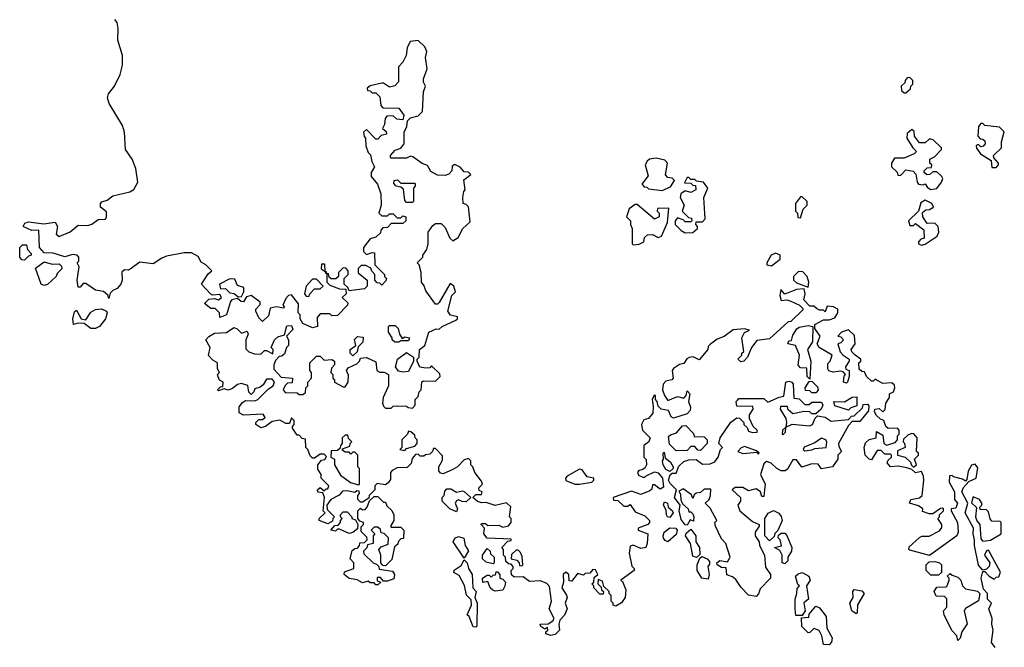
# Model space of a CAD drawing. Extents: x 2551545 to 2886624, y 315747 to 489036.
# Tile 82 of 119: x 2675510 to 2680637, y 392025 to 395291. Entities that reach past the tile are written whole.
import ezdxf

# ---------------------------------------------------------------- set-up
doc = ezdxf.new("R2010")
doc.units = 0

msp = doc.modelspace()

# ---------------------------------------------------------------- linework, layer by layer
at = {"layer": '0CON10XD'}
for points in [[(2676733, 393553), (2676765, 393550), (2676785, 393570), (2676795, 393570), (2676828.3, 393551.7), (2676830, 393575), (2676820, 393585), (2676837.5, 393625), (2676855, 393640), (2676888.3, 393651.7), (2676901.7, 393698.3), (2676925, 393700), (2676931.7, 393678.3), (2676900, 393645), (2676910, 393625), (2676910, 393595), (2676900, 393585), (2676888.3, 393551.7), (2676875, 393540), (2676861.7, 393538.3), (2676841.7, 393518.3), (2676832.5, 393495), (2676833, 393473), (2676871.7, 393431.7), (2676930, 393425), (2676928.3, 393401.7), (2676905, 393400), (2676893, 393387), (2676882.5, 393365), (2676891.7, 393351.7), (2676955, 393350), (2676965, 393340), (2676985, 393340), (2676998.3, 393351.7), (2677000, 393375), (2677010, 393385), (2677010, 393405), (2677030, 393425), (2677030, 393455), (2677020, 393465), (2677020, 393505), (2677055, 393540), (2677075, 393540), (2677095, 393520), (2677135, 393522.5), (2677150, 393515), (2677150, 393495), (2677133, 393477), (2677130, 393455), (2677140, 393445), (2677140, 393425), (2677150, 393415), (2677150, 393405), (2677195, 393380), (2677205, 393380), (2677220, 393405), (2677221.7, 393441.7), (2677212.5, 393465), (2677220.7, 393479.3), (2677265, 393500), (2677280, 393515), (2677285, 393530), (2677315, 393532.5), (2677365, 393510), (2677370, 393465), (2677385, 393457.5), (2677407, 393457), (2677430, 393445), (2677430, 393385), (2677402.5, 393325), (2677400, 393295), (2677405, 393280), (2677415, 393270), (2677445, 393270), (2677455, 393280), (2677475, 393282.5), (2677525, 393280), (2677533, 393273), (2677555, 393270), (2677570, 393285), (2677570, 393315), (2677585, 393330), (2677590, 393355), (2677600, 393365), (2677603.6, 393406.4), (2677615, 393412.5), (2677675, 393410), (2677700, 393435), (2677698.3, 393448.3), (2677655, 393490), (2677645, 393480), (2677625, 393477.5), (2677593.6, 393483.6), (2677580, 393515), (2677580, 393525), (2677590, 393535), (2677592.5, 393575), (2677620, 393595), (2677640, 393665), (2677678.3, 393681.7), (2677695, 393680), (2677710, 393695), (2677781.7, 393728.3), (2677790, 393735), (2677790, 393745), (2677753, 393753), (2677740, 393775), (2677760, 393855), (2677780, 393875), (2677770, 393905), (2677751.7, 393918.3), (2677695, 393820), (2677685, 393810), (2677675, 393810), (2677625, 393880), (2677616.7, 393906.7), (2677602.5, 393925), (2677600, 393975), (2677590, 394015), (2677580, 394025), (2677610, 394055), (2677610, 394065), (2677630, 394095), (2677637.5, 394125), (2677637.5, 394185), (2677660.7, 394219.3), (2677675, 394230), (2677705, 394230), (2677725, 394210), (2677750, 394155), (2677765, 394140), (2677793, 394157), (2677817.5, 394205), (2677855, 394240), (2677847, 394317), (2677835, 394330), (2677820, 394335), (2677817.5, 394365), (2677823, 394397), (2677830, 394405), (2677823, 394457), (2677860, 394485), (2677847, 394497), (2677825, 394500), (2677803, 394523), (2677775, 394537.5), (2677761.7, 394528.3), (2677760, 394505), (2677745, 394487.5), (2677725, 394480), (2677685, 394482.5), (2677650.7, 394500.7), (2677633, 394533), (2677605, 394542.5), (2677557, 394577), (2677545, 394580), (2677525, 394570), (2677445, 394570), (2677440, 394575), (2677440, 394585), (2677465, 394612.5), (2677495, 394622.5), (2677512.5, 394645), (2677512.5, 394705), (2677526.7, 394735), (2677530, 394765), (2677545, 394780), (2677585, 394790), (2677607, 394813), (2677612.5, 394915), (2677622.5, 394945), (2677612.5, 394965), (2677613, 394983), (2677632.5, 395035), (2677623.3, 395095), (2677630, 395125), (2677619.3, 395149.3), (2677585, 395182.5), (2677543.3, 395176.7), (2677527.5, 395145), (2677522.5, 395105), (2677505, 395070), (2677482.5, 395045), (2677481.7, 394968.3), (2677463, 394947), (2677435, 394940), (2677405, 394960), (2677395, 394960), (2677335, 394947.5), (2677320, 394935), (2677321.7, 394921.7), (2677335, 394920), (2677345, 394910), (2677365, 394910), (2677385, 394890), (2677390, 394845), (2677401.7, 394831.7), (2677485, 394830), (2677510, 394795), (2677505, 394770), (2677473, 394773), (2677455, 394790), (2677421.7, 394788.3), (2677412.5, 394777.5), (2677410, 394745), (2677400, 394725), (2677418.3, 394708.3), (2677420, 394695), (2677391.7, 394688.3), (2677375, 394670), (2677365, 394670), (2677315, 394720), (2677300, 394705), (2677303, 394683), (2677310, 394675), (2677312.5, 394635), (2677325, 394600), (2677337, 394587), (2677343, 394553), (2677357.5, 394525), (2677340, 394495), (2677340, 394475), (2677372.5, 394435), (2677390, 394385), (2677392.5, 394325), (2677380, 394285), (2677395, 394270), (2677425, 394270), (2677435, 394280), (2677455, 394280), (2677475, 394260), (2677495, 394260), (2677505, 394270), (2677520, 394265), (2677520, 394245), (2677505, 394230), (2677445, 394230), (2677425, 394210), (2677401.7, 394208.3), (2677390, 394195), (2677388.3, 394181.7), (2677365, 394160), (2677335, 394150), (2677300, 394105), (2677300, 394085), (2677315, 394070), (2677345, 394080), (2677358.3, 394078.3), (2677360, 394015), (2677410, 393965), (2677410, 393955), (2677420, 393945), (2677417, 393933), (2677395, 393910), (2677385, 393920), (2677371.7, 393921.7), (2677360, 393935), (2677360, 393965), (2677343, 393983), (2677338.3, 393998.3), (2677311.7, 394011.7), (2677288.3, 394011.7), (2677273, 393997), (2677273, 393973), (2677320, 393935), (2677320, 393905), (2677305, 393890), (2677225, 393880), (2677218.3, 393898.3), (2677200, 393915), (2677200, 393945), (2677220, 393965), (2677220, 393985), (2677208.3, 393998.3), (2677195, 394000), (2677181.7, 393988.3), (2677170, 393975), (2677170, 393955), (2677157, 393943), (2677132.5, 393942.5), (2677121.7, 393951.7), (2677118.3, 393968.3), (2677110, 393970), (2677108.3, 393978.3), (2677100, 393980), (2677098.3, 394018.3), (2677081.7, 394018.3), (2677080, 393995), (2677100, 393980), (2677101.7, 393971.7), (2677110, 393970), (2677110, 393925), (2677125, 393910), (2677175, 393890), (2677208.3, 393888.3), (2677210, 393865), (2677190, 393845), (2677218.3, 393818.3), (2677217.5, 393805), (2677165, 393752.5), (2677135, 393750), (2677125, 393760), (2677075, 393760), (2677058.3, 393741.7), (2677060, 393695), (2677035, 393687.5), (2676985, 393710), (2676970, 393735), (2676970, 393755), (2676960, 393765), (2676961.7, 393811.7), (2676925, 393860), (2676910, 393855), (2676895, 393840), (2676880, 393805), (2676887, 393797), (2676885, 393790), (2676845, 393797.5), (2676815, 393790), (2676805, 393750), (2676775, 393720), (2676755, 393740), (2676740, 393775), (2676740, 393785), (2676761.7, 393808.3), (2676761.7, 393821.7), (2676715, 393856.7), (2676690.7, 393849.3), (2676675, 393823.3), (2676663.9, 393823.9), (2676645, 393840), (2676615, 393832.5), (2676607.5, 393825), (2676587.5, 393755), (2676551.7, 393741.7), (2676550, 393765), (2676528.3, 393788.3), (2676505, 393787.5), (2676472.5, 393815), (2676495, 393837.5), (2676525, 393840), (2676545, 393832.5), (2676560, 393845), (2676551.7, 393861.7), (2676515, 393857.5), (2676505, 393862.5), (2676457.5, 393915), (2676490.7, 393969.3), (2676510, 393985), (2676480, 394015), (2676455, 394030), (2676439.3, 394059.3), (2676405, 394077.5), (2676367, 394077), (2676275, 394060), (2676249.3, 394050.7), (2676205, 394021.2), (2676135, 394028.8), (2676085, 393992.5), (2676075, 393987.5), (2676055, 393990), (2676042.5, 393977.5), (2676043.3, 393935), (2676036.7, 393915), (2676017.3, 393892.7), (2675995, 393882.5), (2675981.7, 393868.3), (2675975, 393840), (2675968.3, 393858.3), (2675947, 393877), (2675905, 393883.3), (2675855, 393917.5), (2675841.2, 393918.8), (2675825, 393900), (2675815, 393900), (2675810, 393935), (2675820, 394005), (2675810, 394025), (2675817.5, 394035), (2675817.5, 394055), (2675810, 394065), (2675785, 394070), (2675745, 394056.7), (2675685, 394076.2), (2675637.5, 394077.5), (2675613.3, 394105), (2675610, 394195), (2675573.6, 394193.6), (2675527.5, 394215), (2675537, 394233), (2675555, 394240), (2675635, 394228.8), (2675695, 394236.7), (2675706.2, 394215), (2675700, 394175), (2675715, 394162.5), (2675773.6, 394186.4), (2675815, 394221.2), (2675865, 394220), (2675885, 394226.7), (2675918.3, 394251.7), (2675956.4, 394253.6), (2675962.5, 394265), (2675961.7, 394291.7), (2675930, 394315), (2675930, 394335), (2675937, 394343), (2675965, 394352.5), (2675995, 394373.8), (2676083.9, 394396.1), (2676105, 394406.7), (2676126, 394445), (2676115, 394517.5), (2676096, 394565), (2676061.4, 394615), (2676055.8, 394705), (2676045, 394741.2), (2675975.5, 394855.5), (2675967.1, 394885), (2675972.5, 394905), (2676004.3, 394945), (2676032.9, 395005), (2676045.7, 395054.3), (2676045.8, 395105), (2676021.4, 395185), (2676022.9, 395245), (2676016.8, 395276.8), (2676005, 395292)], [(2680125, 394910), (2680148.3, 394931.7), (2680150, 394945), (2680160, 394955), (2680160, 394975), (2680145, 394990), (2680131.7, 394988.3), (2680120, 394975), (2680118.3, 394961.7), (2680100, 394945), (2680101.7, 394921.7), (2680115, 394910), (2680125, 394910)], [(2680571.7, 394521.7), (2680595, 394522.5), (2680607.5, 394535), (2680607.5, 394545), (2680581.7, 394571.7), (2680580, 394585), (2680622.5, 394625), (2680622.5, 394655), (2680637, 394707), (2680611.7, 394731.7), (2680535, 394740), (2680525, 394750), (2680515, 394750), (2680502.5, 394735), (2680500, 394685), (2680511.7, 394671.7), (2680525, 394670), (2680535, 394660), (2680537.5, 394645), (2680527, 394633), (2680515, 394630), (2680505, 394640), (2680495, 394640), (2680490, 394635), (2680493, 394623), (2680513.6, 394593.6), (2680568.3, 394558.3), (2680571.7, 394521.7)], [(2680255, 394406.7), (2680285, 394412.5), (2680310, 394445), (2680317.5, 394465), (2680312.5, 394475), (2680285, 394500), (2680265, 394500), (2680250, 394485), (2680233, 394483), (2680220, 394495), (2680220, 394505), (2680235, 394520), (2680258.3, 394521.7), (2680260, 394535), (2680250, 394545), (2680250, 394565), (2680273, 394577), (2680310, 394615), (2680310, 394625), (2680266.4, 394666.4), (2680255, 394670), (2680245, 394670), (2680225, 394650), (2680195, 394650), (2680170, 394685), (2680168.3, 394708.3), (2680155, 394720), (2680131.7, 394698.3), (2680130, 394675), (2680160, 394625), (2680180, 394605), (2680167, 394593), (2680115, 394570), (2680065, 394570), (2680050, 394545), (2680050, 394525), (2680078.3, 394498.3), (2680085, 394480), (2680098.3, 394481.7), (2680125, 394510), (2680162.5, 394502.5), (2680177, 394487), (2680182.5, 394445), (2680190, 394435), (2680215, 394432.5), (2680225, 394437.5), (2680237.5, 394417.5), (2680255, 394406.7)], [(2678855, 394402.5), (2678898.3, 394421.7), (2678920, 394455), (2678907, 394467), (2678885, 394470), (2678873, 394483), (2678882.5, 394545), (2678869.3, 394559.3), (2678825, 394570), (2678790, 394565), (2678777.5, 394555), (2678767.5, 394535), (2678781.7, 394478.3), (2678750, 394435), (2678761.7, 394421.7), (2678775, 394420), (2678785, 394410), (2678855, 394402.5)], [(2677555, 394340), (2677525, 394340), (2677515, 394350), (2677508.3, 394408.3), (2677495, 394420), (2677470, 394425), (2677458.3, 394438.3), (2677460, 394455), (2677477, 394457), (2677495, 394440), (2677565, 394440), (2677570, 394435), (2677570, 394425), (2677560, 394415), (2677560, 394345), (2677555, 394340)], [(2678975, 394182.5), (2679015, 394183.3), (2679040, 394205), (2679040, 394215), (2679030, 394225), (2679031.7, 394238.3), (2679065, 394240), (2679080, 394255), (2679072.5, 394365), (2679092.5, 394415), (2679070, 394445), (2679035, 394450), (2679025, 394460), (2679005, 394460), (2678995, 394470), (2678985, 394470), (2678971.7, 394441.7), (2679005, 394440), (2679015, 394430), (2679028.3, 394428.3), (2679030, 394405), (2679005, 394392.5), (2678975, 394400), (2678952.5, 394385), (2678950, 394365), (2678970, 394325), (2678960, 394295), (2678991.7, 394261.7), (2679008.3, 394258.3), (2679010, 394245), (2679005, 394240), (2678975, 394240), (2678965, 394250), (2678935, 394260), (2678922.5, 394245), (2678922.5, 394225), (2678953.6, 394193.6), (2678975, 394182.5)], [(2679575, 394260), (2679590, 394305), (2679610, 394325), (2679610, 394345), (2679585, 394370), (2679575, 394370), (2679550, 394335), (2679550, 394295), (2679560, 394285), (2679561.7, 394261.7), (2679575, 394260)], [(2678705, 394120), (2678735, 394122.5), (2678760, 394135), (2678763, 394157), (2678778.3, 394171.7), (2678805, 394172.5), (2678835, 394157.5), (2678852.5, 394165), (2678882.5, 394235), (2678890, 394310), (2678831.7, 394308.3), (2678830, 394295), (2678840, 394285), (2678840, 394265), (2678815, 394252.5), (2678725, 394330), (2678715, 394330), (2678683.6, 394306.4), (2678670, 394265), (2678690, 394245), (2678690, 394225), (2678700, 394205), (2678700, 394125), (2678705, 394120)], [(2680205, 394117.5), (2680225, 394123.3), (2680287.5, 394165), (2680296.7, 394185), (2680292.5, 394215), (2680275, 394232.5), (2680235, 394230), (2680212.5, 394265), (2680211.7, 394288.3), (2680228.3, 394301.7), (2680247, 394303), (2680267.5, 394315), (2680260, 394335), (2680225, 394352.5), (2680201.7, 394338.3), (2680190, 394295), (2680137.5, 394245), (2680145, 394220), (2680165, 394220), (2680175, 394230), (2680218.3, 394198.3), (2680220, 394155), (2680201.7, 394148.3), (2680190, 394135), (2680190, 394125), (2680205, 394117.5)], [(2675535, 394040), (2675521.7, 394041.7), (2675510, 394055), (2675510, 394105), (2675525, 394120), (2675545, 394120), (2675550, 394095), (2675570, 394075), (2675570, 394065), (2675555, 394060), (2675535, 394040)], [(2679425, 394010), (2679470, 394045), (2679470, 394065), (2679445, 394076.7), (2679422.5, 394065), (2679400, 394025), (2679400, 394015), (2679425, 394010)], [(2675635, 393907.5), (2675622.5, 393915), (2675591.7, 393998.3), (2675638.3, 394031.7), (2675678.3, 394018.3), (2675715, 394020), (2675728.3, 394008.3), (2675730, 393995), (2675705, 393970), (2675700, 393955), (2675655, 393912.5), (2675635, 393907.5)], [(2679615, 393900), (2679620, 393925), (2679610, 393955), (2679588.3, 393978.3), (2679565, 393980), (2679540, 393955), (2679540, 393935), (2679555, 393922.5), (2679615, 393900)], [(2676648.3, 393848.3), (2676665, 393850), (2676677.5, 393875), (2676677, 393897), (2676645, 393907.5), (2676630, 393940), (2676605, 393942.5), (2676550, 393915), (2676555, 393890), (2676581.7, 393891.7), (2676605, 393870), (2676627, 393867), (2676648.3, 393848.3)], [(2677015, 393850), (2677020, 393865), (2677045, 393890), (2677075, 393890), (2677090, 393905), (2677055, 393940), (2677035, 393940), (2677002.5, 393905), (2676992.5, 393865), (2677001.7, 393851.7), (2677015, 393850)], [(2679985, 393267.5), (2680005, 393250), (2680017, 393263), (2680020, 393295), (2680040, 393325), (2680040, 393345), (2680060, 393355), (2680067.5, 393375), (2680065, 393390), (2680051.7, 393401.7), (2680005, 393397.5), (2679965, 393420), (2679955, 393410), (2679945, 393410), (2679920, 393435), (2679908.3, 393458.3), (2679895, 393460), (2679881.7, 393471.7), (2679880, 393505), (2679890, 393515), (2679890, 393525), (2679860, 393545), (2679843, 393563), (2679840, 393575), (2679860, 393605), (2679857, 393647), (2679825, 393677.5), (2679790, 393665), (2679770, 393645), (2679785, 393640), (2679800, 393625), (2679785, 393610), (2679770, 393605), (2679783, 393563), (2679797.5, 393545), (2679830, 393525), (2679830, 393515), (2679810, 393485), (2679811.7, 393471.7), (2679830, 393465), (2679830, 393435), (2679820, 393405), (2679815, 393400), (2679800, 393405), (2679803, 393437), (2679810, 393445), (2679798.3, 393458.3), (2679785, 393462.5), (2679745, 393456.7), (2679723.6, 393463.6), (2679717.5, 393475), (2679718.3, 393501.7), (2679730, 393515), (2679740, 393545), (2679672.5, 393585), (2679662.5, 393605), (2679677.5, 393645), (2679650, 393685), (2679650, 393705), (2679695, 393730), (2679725, 393730), (2679755, 393740), (2679770, 393765), (2679770, 393785), (2679747, 393797), (2679715, 393800), (2679705, 393770), (2679695, 393780), (2679675, 393780), (2679658.3, 393788.3), (2679645, 393800), (2679625, 393800), (2679593, 393833), (2679600, 393865), (2679595, 393890), (2679555, 393887.5), (2679495, 393862.5), (2679473.6, 393886.4), (2679467.5, 393855), (2679475, 393830), (2679505, 393832.5), (2679525, 393826.7), (2679570, 393805), (2679588.3, 393788.3), (2679588.3, 393781.7), (2679525, 393720), (2679511.7, 393718.3), (2679415, 393630), (2679348.3, 393621.7), (2679320, 393585), (2679300, 393535), (2679280, 393515), (2679265, 393510), (2679250, 393525), (2679270, 393545), (2679270, 393555), (2679280, 393565), (2679270, 393635), (2679285, 393662.5), (2679310, 393675), (2679285, 393682.5), (2679225, 393676.7), (2679178.3, 393641.7), (2679141.7, 393628.3), (2679107, 393603), (2679095, 393590), (2679092.5, 393575), (2679048.3, 393521.7), (2679016.1, 393536.1), (2678996.2, 393533.8), (2678984.1, 393525.9), (2678968.3, 393501.7), (2678945, 393497.5), (2678913.6, 393476.4), (2678907.5, 393465), (2678912.5, 393425), (2678905, 393417.5), (2678875, 393410), (2678860, 393395), (2678857.5, 393365), (2678867.5, 393335), (2678885, 393310), (2678935, 393330), (2678967.5, 393322.5), (2678980, 393335), (2678985, 393360), (2679000, 393345), (2678992.5, 393305), (2679002.5, 393275), (2679001.7, 393258.3), (2678985, 393240), (2678915, 393217.5), (2678902.5, 393225), (2678888.3, 393258.3), (2678850, 393265), (2678835, 393280), (2678830, 393305), (2678820, 393315), (2678820, 393335), (2678813, 393337), (2678803.3, 393315), (2678808.8, 393278.8), (2678806, 393244), (2678785, 393216.7), (2678760.7, 393209.3), (2678747.5, 393185), (2678752.5, 393155), (2678792.5, 393115), (2678786.4, 393093.6), (2678760, 393075), (2678760, 393015), (2678771.7, 393001.7), (2678773.3, 392975), (2678765, 392957.5), (2678751.7, 392948.3), (2678733.9, 392946.1), (2678727.5, 392935), (2678731.7, 392921.7), (2678755, 392910), (2678765, 392910), (2678771.7, 392918.3), (2678815, 392937.5), (2678835, 392933.3), (2678857.5, 392905), (2678861.7, 392858.3), (2678845, 392847.5), (2678815, 392870), (2678805, 392870), (2678801.7, 392848.3), (2678790.7, 392839.3), (2678745, 392820), (2678725, 392827.5), (2678695, 392837.5), (2678600, 392805), (2678601.7, 392791.7), (2678625, 392790), (2678655, 392760), (2678675, 392760), (2678688.3, 392768.3), (2678715, 392730), (2678765, 392710), (2678790, 392685), (2678790, 392675), (2678780, 392665), (2678730, 392645), (2678730, 392635), (2678780, 392615), (2678777.5, 392565), (2678770, 392545), (2678745, 392540), (2678705, 392557.5), (2678688.3, 392551.7), (2678683.3, 392515), (2678698.3, 392448.3), (2678710, 392435), (2678710, 392425), (2678640, 392375), (2678648.3, 392368.3), (2678666.7, 392325), (2678663.3, 392285), (2678643, 392257), (2678615, 392240), (2678600, 392245), (2678600, 392255), (2678590, 392265), (2678590, 392295), (2678580, 392305), (2678580, 392315), (2678551.7, 392341.7), (2678545, 392370), (2678521.7, 392378.3), (2678520, 392355), (2678538.3, 392338.3), (2678540, 392325), (2678550, 392315), (2678548.3, 392301.7), (2678531.7, 392301.7), (2678500, 392335), (2678500, 392345), (2678490, 392355), (2678500, 392365), (2678501.7, 392388.3), (2678520, 392405), (2678508.3, 392428.3), (2678495, 392430), (2678478.3, 392411.7), (2678455, 392410), (2678445, 392400), (2678415, 392410), (2678385, 392370), (2678371.7, 392371.7), (2678370, 392405), (2678353, 392417), (2678340, 392405), (2678342.5, 392365), (2678332.5, 392335), (2678357, 392297), (2678360, 392285), (2678350, 392255), (2678360, 392225), (2678347, 392193), (2678323, 392167), (2678317.5, 392145), (2678320, 392115), (2678298.3, 392091.7), (2678275, 392087.5), (2678250, 392095), (2678250, 392105), (2678260, 392115), (2678258.3, 392128.3), (2678245, 392120), (2678223.6, 392133.6), (2678220, 392145), (2678261.7, 392148.3), (2678286.4, 392163.6), (2678292.5, 392175), (2678267.5, 392225), (2678280, 392265), (2678268.3, 392341.7), (2678255, 392357.5), (2678221.7, 392371.7), (2678165, 392367.5), (2678131.7, 392391.7), (2678085, 392390), (2678071.7, 392401.7), (2678070, 392425), (2678080, 392435), (2678080, 392445), (2678068.3, 392458.3), (2678055, 392460), (2678041.7, 392471.7), (2678040, 392495), (2678030, 392505), (2678030, 392535), (2678020, 392545), (2678051.7, 392578.3), (2678068.3, 392581.7), (2678068.3, 392588.3), (2677945, 392592.5), (2677927.5, 392615), (2677930, 392645), (2677912.5, 392665), (2677915, 392670), (2677935, 392670), (2677948.3, 392658.3), (2678005, 392660), (2678025, 392650), (2678055, 392657.5), (2678070, 392675), (2678070, 392695), (2678060, 392705), (2678067, 392757), (2678045, 392776.7), (2677985, 392762.5), (2677939.3, 392779.3), (2677915, 392777.5), (2677893.9, 392783.9), (2677870, 392805), (2677885, 392820), (2677915, 392820), (2677917.5, 392835), (2677901.7, 392841.7), (2677900, 392855), (2677920, 392875), (2677915, 392890), (2677880, 392935), (2677870, 392965), (2677860, 392975), (2677860, 392995), (2677847, 393007), (2677825, 393000), (2677790, 392965), (2677765, 392950), (2677715, 392927.5), (2677701.7, 392931.7), (2677693, 392943), (2677692.5, 392965), (2677711.7, 392998.3), (2677711.7, 393021.7), (2677675, 393060), (2677665, 393060), (2677660, 393045), (2677645, 393030), (2677623, 393027), (2677615, 393020), (2677595, 393020), (2677585, 393030), (2677571.7, 393028.3), (2677553, 393007), (2677548.3, 392981.7), (2677528.3, 392961.7), (2677475, 392960), (2677450, 392945), (2677440, 392935), (2677441.7, 392898.3), (2677429.3, 392880.7), (2677415, 392870), (2677371.7, 392878.3), (2677360, 392865), (2677360, 392845), (2677330, 392815), (2677328.3, 392801.7), (2677295, 392780), (2677285, 392780), (2677270, 392795), (2677270, 392815), (2677280, 392825), (2677278.3, 392838.3), (2677265, 392840), (2677255, 392830), (2677215, 392840), (2677191.7, 392838.3), (2677173, 392817), (2677130, 392795), (2677110, 392765), (2677111.7, 392741.7), (2677150, 392705), (2677140, 392695), (2677138.3, 392681.7), (2677115, 392667.5), (2677070, 392685), (2677070, 392695), (2677100, 392725), (2677090, 392735), (2677097.5, 392805), (2677088.3, 392828.3), (2677063, 392833), (2677060, 392845), (2677075, 392857.5), (2677095, 392840), (2677105, 392850), (2677115, 392850), (2677120, 392865), (2677080, 392905), (2677080, 392925), (2677063, 392953), (2677062.5, 392975), (2677081.7, 392998.3), (2677098.3, 393001.7), (2677108.3, 393018.3), (2677095, 393030), (2677075, 393030), (2677045, 393010), (2677035, 393010), (2677021.7, 393021.7), (2677010, 393055), (2677000, 393065), (2676998.3, 393108.3), (2676981.7, 393111.7), (2676965, 393130), (2676955, 393130), (2676930, 393165), (2676930, 393175), (2676940, 393185), (2676940, 393205), (2676925, 393220), (2676915, 393190), (2676895, 393190), (2676865, 393207.5), (2676825, 393200), (2676790, 393175), (2676765, 393167.5), (2676740, 393185), (2676740, 393195), (2676755, 393210), (2676775, 393210), (2676788.3, 393221.7), (2676778.3, 393238.3), (2676675, 393233.8), (2676652.5, 393245), (2676653.6, 393276.4), (2676670.7, 393299.3), (2676685, 393310), (2676735, 393307.5), (2676750, 393315), (2676805, 393370), (2676830, 393385), (2676837.5, 393407.5), (2676825, 393420), (2676795, 393420), (2676778.3, 393391.7), (2676761.7, 393378.3), (2676735, 393370), (2676730, 393355), (2676715, 393340), (2676703, 393353), (2676698.3, 393388.3), (2676665, 393397.5), (2676645, 393392.5), (2676618.3, 393371.7), (2676596.4, 393363.6), (2676575, 393370), (2676545, 393360), (2676540, 393365), (2676555, 393380), (2676568.3, 393381.7), (2676570, 393405), (2676550, 393415), (2676543, 393433), (2676540, 393445), (2676550, 393455), (2676540, 393475), (2676540, 393505), (2676515, 393520), (2676493, 393543), (2676502.5, 393585), (2676480, 393625), (2676495, 393642.5), (2676525, 393660), (2676587, 393663), (2676625, 393690), (2676643, 393683), (2676665, 393660), (2676695, 393670), (2676700, 393655), (2676686.7, 393625), (2676688.3, 393578.3), (2676703, 393563), (2676733, 393553)], [(2675905, 393684), (2675880, 393685), (2675845, 393710), (2675815, 393712.5), (2675790, 393705), (2675787.5, 393735), (2675795, 393770), (2675805, 393780), (2675830, 393735), (2675855, 393730), (2675880.7, 393769.3), (2675905, 393782.5), (2675936.1, 393786.1), (2675962.5, 393775), (2675966, 393765), (2675956.1, 393733.9), (2675925.9, 393694.1), (2675905, 393684)], [(2677485, 393612.5), (2677463, 393613), (2677450, 393625), (2677450, 393635), (2677430, 393665), (2677430, 393695), (2677435, 393700), (2677465, 393700), (2677480, 393685), (2677487.5, 393655), (2677501.7, 393631.7), (2677515, 393640), (2677540, 393635), (2677535, 393620), (2677495, 393620), (2677485, 393612.5)], [(2679625, 393420), (2679610, 393435), (2679608.3, 393478.3), (2679575, 393480), (2679563, 393493), (2679570, 393545), (2679550, 393595), (2679510, 393605), (2679515, 393620), (2679528.3, 393621.7), (2679535, 393650), (2679557, 393683), (2679568.3, 393691.7), (2679615, 393700), (2679640, 393695), (2679637.5, 393615), (2679612.5, 393575), (2679630, 393515), (2679625, 393420)], [(2677245, 393542.5), (2677230, 393555), (2677230, 393575), (2677260, 393595), (2677253, 393627), (2677268.3, 393641.7), (2677298.3, 393638.3), (2677297, 393613), (2677271.7, 393588.3), (2677267, 393563), (2677245, 393542.5)], [(2677505, 393457.5), (2677483, 393463), (2677467.5, 393485), (2677477.5, 393525), (2677525, 393560), (2677560, 393535), (2677560, 393515), (2677535, 393460), (2677505, 393457.5)], [(2679345, 392290), (2679305, 392297.5), (2679267, 392337), (2679238.3, 392378.3), (2679221.7, 392391.7), (2679191.7, 392401.7), (2679188.3, 392438.3), (2679165, 392440), (2679142.5, 392455), (2679140, 392465), (2679155, 392477.5), (2679195, 392470), (2679210, 392495), (2679187.5, 392565), (2679165, 392590), (2679132.5, 392655), (2679130, 392675), (2679140, 392685), (2679105, 392750), (2679080, 392775), (2679100, 392795), (2679107.5, 392815), (2679108.3, 392848.3), (2679075, 392847.5), (2679055, 392830), (2679033, 392827), (2679021.7, 392818.3), (2679015, 392800), (2679008.3, 392818.3), (2678965, 392850), (2678941.7, 392838.3), (2678951.7, 392821.7), (2678952.5, 392792.5), (2678961.7, 392771.7), (2678990, 392745), (2678995, 392730), (2679005, 392730), (2679015, 392720), (2679020, 392705), (2679018.3, 392681.7), (2679001.7, 392688.3), (2678985, 392660), (2678975, 392662.5), (2678955, 392690), (2678943.3, 392735), (2678950, 392765), (2678920, 392805), (2678930, 392845), (2678897.7, 392877.7), (2678888.8, 392895), (2678896.7, 392923.3), (2678908.3, 392931.7), (2678928.3, 392931.7), (2678941.7, 392968.3), (2678968.3, 392991.7), (2678995, 393000), (2679031.7, 393001.7), (2679065, 392977.5), (2679105, 392980), (2679129.3, 392990.7), (2679147.5, 393015), (2679160, 393055), (2679170, 393065), (2679150, 393085), (2679157.5, 393115), (2679213.6, 393196.4), (2679245, 393220), (2679258.3, 393218.3), (2679280, 393195), (2679280, 393185), (2679298.3, 393168.3), (2679305, 393150), (2679325, 393142.5), (2679350, 393145), (2679350, 393155), (2679330, 393175), (2679310, 393215), (2679310, 393235), (2679330, 393265), (2679328.3, 393278.3), (2679245, 393280), (2679240, 393305), (2679248.3, 393311.7), (2679255, 393320), (2679385, 393320), (2679405, 393300), (2679465, 393327.5), (2679488.3, 393331.7), (2679500, 393405), (2679515, 393410), (2679530, 393405), (2679537.5, 393395), (2679541.7, 393321.7), (2679568.3, 393318.3), (2679598.3, 393288.3), (2679621.7, 393288.3), (2679635, 393300), (2679685, 393300), (2679692.5, 393285), (2679682.5, 393265), (2679655, 393240), (2679635, 393240), (2679625, 393250), (2679595, 393252.5), (2679535, 393240), (2679511.7, 393261.7), (2679508.3, 393278.3), (2679471.7, 393278.3), (2679470, 393265), (2679500, 393215), (2679502.5, 393195), (2679500, 393170), (2679482.5, 393155), (2679480, 393135), (2679485, 393132.5), (2679497.5, 393145), (2679500, 393170), (2679533, 393187), (2679625, 393177.5), (2679637.5, 393185), (2679651.7, 393218.3), (2679665, 393230), (2679705, 393222.5), (2679735, 393202.5), (2679825, 393210), (2679841.7, 393228.3), (2679855, 393230), (2679898.3, 393271.7), (2679901.7, 393288.3), (2679925, 393290), (2679931.7, 393281.7), (2679930, 393255), (2679885, 393200), (2679845, 393200), (2679825, 393180), (2679773.3, 393085), (2679775, 393070), (2679790, 393045), (2679770, 393025), (2679770, 393005), (2679742.5, 392965), (2679685, 392953.3), (2679668.3, 392978.3), (2679635, 392980), (2679582.5, 392962.5), (2679555, 393000), (2679535, 393000), (2679508.3, 392951.7), (2679496.4, 392943.6), (2679475, 392943.3), (2679452.5, 392955), (2679423.6, 392983.6), (2679398.3, 392991.7), (2679385, 392980), (2679367.5, 392925), (2679392, 392875), (2679388.8, 392845), (2679385, 392810), (2679375, 392810), (2679367.5, 392835), (2679345, 392850), (2679305, 392840), (2679275, 392857.5), (2679235, 392856.7), (2679220, 392845), (2679262.5, 392805), (2679262.5, 392785), (2679250, 392765), (2679260, 392735), (2679325, 392680), (2679360, 392665), (2679360, 392655), (2679340, 392625), (2679340, 392605), (2679360, 392575), (2679362.5, 392555), (2679387.5, 392505), (2679393, 392443), (2679420, 392405), (2679420, 392385), (2679365, 392330), (2679357, 392303), (2679345, 392290)], [(2679655, 393350), (2679635, 393350), (2679625, 393360), (2679601.7, 393361.7), (2679600, 393375), (2679621.7, 393408.3), (2679635, 393410), (2679665, 393380), (2679667, 393363), (2679655, 393350)], [(2679825, 393260), (2679755, 393282.5), (2679750, 393305), (2679805, 393302.5), (2679845, 393327.5), (2679868.3, 393328.3), (2679868.3, 393281.7), (2679838.3, 393271.7), (2679825, 393260)], [(2680590, 392025), (2680570, 392050), (2680578.8, 392115), (2680571.2, 392145), (2680573.3, 392175), (2680556, 392225), (2680570, 392255), (2680550, 392275), (2680550, 392305), (2680528.3, 392328.3), (2680515.8, 392385), (2680525, 392420), (2680535, 392420), (2680557.5, 392395), (2680585, 392380), (2680595, 392390), (2680608.3, 392391.7), (2680616.4, 392416.4), (2680555, 392530), (2680545, 392527.5), (2680534, 392505), (2680562.5, 392465), (2680557.5, 392445), (2680545, 392432.5), (2680525, 392427.5), (2680502.9, 392452.9), (2680481.4, 392555), (2680482.5, 392585), (2680474, 392615), (2680476.7, 392645), (2680433.3, 392725), (2680447.5, 392775), (2680416.2, 392835), (2680425, 392857.5), (2680451.7, 392888.3), (2680490, 392905), (2680499.3, 392959.3), (2680485, 392977.5), (2680467, 392973), (2680448.3, 392941.7), (2680441.7, 392898.3), (2680435, 392890), (2680420, 392900), (2680371.7, 392911.7), (2680365, 392920), (2680351.7, 392918.3), (2680350, 392885), (2680377.5, 392835), (2680377.5, 392795), (2680392.5, 392775), (2680385, 392750), (2680360, 392745), (2680360, 392735), (2680392.5, 392675), (2680397.5, 392625), (2680390, 392605), (2680247, 392503), (2680145, 392530), (2680140, 392535), (2680141.7, 392548.3), (2680195, 392597.5), (2680207, 392603), (2680246.4, 392603.6), (2680299.3, 392630.7), (2680311.7, 392648.3), (2680312.5, 392665), (2680290, 392695), (2680300, 392705), (2680300, 392715), (2680320, 392735), (2680320, 392745), (2680315, 392750), (2680305, 392747.5), (2680265, 392720), (2680245, 392720), (2680211.7, 392731.7), (2680212.5, 392745), (2680190.7, 392760.7), (2680142.5, 392775), (2680150, 392795), (2680195, 392803.3), (2680210, 392815), (2680217.5, 392895), (2680216.4, 392916.4), (2680205, 392940), (2680175, 392932.5), (2680155, 392950), (2680129.3, 392959.3), (2680085, 392967.5), (2680043.9, 392963.9), (2680027.5, 392985), (2680031.7, 392998.3), (2680050, 393015), (2680050, 393025), (2680045, 393030), (2680015, 393030), (2679995, 393050), (2679975, 393050), (2679945, 393000), (2679933.6, 393003.6), (2679912.5, 393025), (2679907.5, 393065), (2679915, 393090), (2679933, 393107), (2679970, 393115), (2679971.7, 393148.3), (2680005, 393130), (2680010, 393085), (2680025, 393077.5), (2680068.3, 393091.7), (2680080, 393105), (2680080, 393125), (2680090, 393135), (2680090, 393155), (2680080, 393165), (2680033, 393163), (2680020, 393175), (2680010, 393205), (2679991.7, 393211.7), (2679970.7, 393230.7), (2679960.7, 393250.7), (2679962.5, 393265), (2679985, 393267.5)], [(2677515, 393050), (2677525, 393060), (2677568.3, 393071.7), (2677580, 393085), (2677580, 393105), (2677570, 393115), (2677568.3, 393128.3), (2677547, 393147), (2677535, 393150), (2677530, 393135), (2677500, 393105), (2677500, 393065), (2677490, 393055), (2677515, 393050)], [(2678928.3, 393048.3), (2678893, 393083), (2678888.3, 393121.7), (2678898.3, 393131.7), (2678929.3, 393140.7), (2678961.7, 393178.3), (2678978.8, 393178.8), (2679018.3, 393138.3), (2679021.7, 393121.7), (2679075, 393120), (2679090, 393105), (2679090, 393085), (2679055, 393050), (2679041.7, 393051.7), (2679025, 393070), (2679005, 393070), (2678985, 393050), (2678928.3, 393048.3)], [(2677275, 392870), (2677280, 392875), (2677280, 392955), (2677270, 392965), (2677270, 393025), (2677255, 393040), (2677245, 393040), (2677235, 393030), (2677225, 393040), (2677205, 393040), (2677191.7, 393051.7), (2677191.7, 393058.3), (2677228.3, 393071.7), (2677230, 393085), (2677240, 393095), (2677221.7, 393111.7), (2677218.3, 393128.3), (2677205, 393130), (2677190, 393115), (2677190, 393085), (2677180, 393075), (2677178.3, 393061.7), (2677165, 393050), (2677131.7, 393048.3), (2677130, 393015), (2677150, 393005), (2677150, 392975), (2677180.7, 392920.7), (2677233, 392883), (2677275, 392870)], [(2679598.3, 393048.3), (2679635, 393052.5), (2679650.7, 393059.3), (2679710, 393065), (2679713, 393093), (2679707.5, 393105), (2679685, 393113.3), (2679650.7, 393089.3), (2679595, 393067.5), (2679590, 393055), (2679598.3, 393048.3)], [(2680165, 392962.5), (2680180, 392975), (2680170, 393005), (2680190, 393025), (2680190, 393035), (2680180, 393045), (2680182.5, 393115), (2680166.4, 393136.4), (2680155, 393137.5), (2680135, 393130), (2680111.7, 393108.3), (2680110, 393095), (2680117, 393087), (2680120, 393065), (2680081.7, 393048.3), (2680080, 393025), (2680120, 393015), (2680148.3, 392988.3), (2680153, 392973), (2680165, 392962.5)], [(2678895, 392940), (2678875, 392950), (2678861.2, 392975), (2678857.5, 392995), (2678862.5, 393005), (2678860, 393035), (2678865, 393040), (2678871.7, 393011.7), (2678899.3, 392989.3), (2678912.5, 392965), (2678912.5, 392955), (2678895, 392940)], [(2679355, 393030), (2679360, 393035), (2679347, 393047), (2679285, 393070), (2679267, 393063), (2679250, 393045), (2679275, 393033.3), (2679350, 393040), (2679355, 393030)], [(2678425, 392873.8), (2678490, 392885), (2678500, 392895), (2678500, 392905), (2678465, 392912.5), (2678438.3, 392948.3), (2678425, 392952.5), (2678360, 392915), (2678352.5, 392905), (2678353.8, 392893.8), (2678400, 392875), (2678425, 392873.8)], [(2677785, 392730), (2677750, 392745), (2677710, 392785), (2677710, 392805), (2677720, 392815), (2677723, 392837), (2677735, 392850), (2677755, 392850), (2677785, 392832.5), (2677815, 392840), (2677825, 392836.7), (2677860, 392805), (2677835, 392782.5), (2677813.6, 392783.6), (2677795, 392792.5), (2677785, 392787.5), (2677777.5, 392775), (2677790, 392745), (2677785, 392730)], [(2677375, 392350), (2677365, 392350), (2677355, 392360), (2677335, 392360), (2677325, 392370), (2677295, 392360), (2677267, 392377), (2677225, 392382.5), (2677200, 392405), (2677201.7, 392418.3), (2677250, 392435), (2677250, 392465), (2677230, 392485), (2677241.7, 392528.3), (2677255, 392540), (2677268.3, 392541.7), (2677280, 392555), (2677281.7, 392568.3), (2677305, 392570), (2677320, 392585), (2677318.3, 392598.3), (2677288.3, 392628.3), (2677288.3, 392651.7), (2677300, 392665), (2677300, 392675), (2677281.7, 392681.7), (2677270, 392695), (2677270, 392735), (2677285, 392750), (2677295, 392740), (2677308.3, 392741.7), (2677320, 392755), (2677331.7, 392788.3), (2677355, 392810), (2677375, 392810), (2677405, 392780), (2677415, 392780), (2677421.7, 392761.7), (2677447, 392737), (2677457.5, 392715), (2677457.5, 392685), (2677440, 392655), (2677445, 392650), (2677495, 392650), (2677510, 392635), (2677508.3, 392591.7), (2677495, 392590), (2677480, 392575), (2677478.3, 392561.7), (2677461.7, 392548.3), (2677447, 392483), (2677415, 392450), (2677401.7, 392451.7), (2677390, 392465), (2677390, 392505), (2677380, 392535), (2677391.7, 392548.3), (2677428.3, 392561.7), (2677430, 392595), (2677408.3, 392618.3), (2677391.7, 392621.7), (2677388.3, 392638.3), (2677375, 392650), (2677355, 392650), (2677340, 392635), (2677360, 392615), (2677350, 392605), (2677350, 392565), (2677321.7, 392558.3), (2677317, 392543), (2677300, 392525), (2677301.7, 392511.7), (2677350, 392465), (2677368.3, 392458.3), (2677380, 392445), (2677381.7, 392431.7), (2677451.7, 392421.7), (2677462.5, 392405), (2677458.3, 392381.7), (2677425, 392370), (2677405, 392370), (2677388.3, 392388.3), (2677371.7, 392388.3), (2677371.7, 392371.7), (2677390, 392365), (2677375, 392350)], [(2678895, 392700), (2678883.6, 392703.6), (2678877.5, 392715), (2678876.7, 392736.7), (2678863, 392767), (2678868.3, 392781.7), (2678882.5, 392775), (2678887.5, 392755), (2678907.7, 392737.7), (2678913.3, 392725), (2678895, 392700)], [(2680525, 392577.5), (2680565, 392582.5), (2680620, 392615), (2680620, 392675), (2680615, 392680), (2680571.7, 392681.7), (2680563, 392693), (2680555, 392730), (2680545, 392740), (2680511.7, 392741.7), (2680510, 392755), (2680520, 392765), (2680520, 392775), (2680507.5, 392795), (2680475, 392807.5), (2680467, 392777), (2680492.5, 392752.5), (2680486.2, 392705), (2680493.9, 392683.9), (2680510, 392665), (2680515, 392590), (2680525, 392577.5)], [(2677225, 392617.5), (2677175, 392640), (2677165, 392640), (2677155, 392630), (2677130, 392635), (2677151.7, 392658.3), (2677168.3, 392661.7), (2677180, 392675), (2677180, 392685), (2677190, 392695), (2677180, 392705), (2677180, 392715), (2677195, 392730), (2677215, 392730), (2677240, 392705), (2677240, 392695), (2677258.3, 392688.3), (2677270, 392665), (2677268.3, 392641.7), (2677245, 392622.5), (2677225, 392617.5)], [(2679415, 392580), (2679390, 392605), (2679390, 392695), (2679407, 392723), (2679435, 392736.7), (2679462.7, 392722.7), (2679475.7, 392705.7), (2679480, 392685), (2679457.5, 392632.5), (2679441.7, 392618.3), (2679438.3, 392601.7), (2679415, 392580)], [(2678885, 392573.3), (2678870.7, 392580.7), (2678863, 392593), (2678860, 392605), (2678866.7, 392625), (2678895, 392646.2), (2678926.1, 392646.1), (2678933.3, 392635), (2678928.3, 392611.7), (2678885, 392573.3)], [(2679035, 392492.5), (2679015, 392500), (2679002.5, 392565), (2678977.5, 392605), (2678980.7, 392619.3), (2679005, 392640), (2679030, 392605), (2679030, 392575), (2679050, 392545), (2679051.7, 392508.3), (2679035, 392492.5)], [(2677825, 392490), (2677766.7, 392575), (2677775, 392592.5), (2677795, 392602.5), (2677823, 392593), (2677830, 392555), (2677847, 392527), (2677825, 392490)], [(2679495, 392460), (2679480, 392465), (2679480, 392505), (2679468.3, 392528.3), (2679440, 392545), (2679477, 392553), (2679470, 392585), (2679460, 392595), (2679461.7, 392608.3), (2679475, 392620), (2679495, 392620), (2679505, 392607.5), (2679531.1, 392545), (2679529.4, 392525), (2679510, 392495), (2679510, 392475), (2679495, 392460)], [(2677975, 392460), (2677938.3, 392468.3), (2677920, 392485), (2677920, 392505), (2677945, 392540), (2677960, 392525), (2677961.7, 392511.7), (2677980, 392495), (2677980, 392465), (2677975, 392460)], [(2678125, 392450), (2678130, 392455), (2678127, 392497), (2678118.3, 392518.3), (2678105, 392530), (2678095, 392530), (2678071.7, 392508.3), (2678070, 392485), (2678098.3, 392478.3), (2678110, 392465), (2678111.7, 392451.7), (2678125, 392450)], [(2677885, 392130), (2677871.7, 392131.7), (2677850, 392185), (2677840, 392195), (2677862.5, 392245), (2677861.7, 392271.7), (2677836.4, 392296.4), (2677827, 392347), (2677798.3, 392398.3), (2677770, 392415), (2677772.5, 392427.5), (2677809.3, 392450.7), (2677825, 392480), (2677840, 392465), (2677847.5, 392435), (2677866.7, 392405), (2677870, 392335), (2677887.5, 392315), (2677880, 392285), (2677892.5, 392255), (2677890, 392135), (2677885, 392130)], [(2679095, 392380), (2679062.5, 392385), (2679037.5, 392425), (2679037.5, 392455), (2679051.7, 392488.3), (2679062.5, 392497.5), (2679090, 392485), (2679101.7, 392471.7), (2679101.7, 392458.3), (2679092.5, 392445), (2679100, 392405), (2679095, 392380)], [(2680295, 392400), (2680255, 392400), (2680230, 392425), (2680230, 392455), (2680245, 392470), (2680275, 392472.5), (2680300, 392465), (2680310, 392455), (2680310, 392415), (2680295, 392400)], [(2677985, 392317.5), (2677973, 392323), (2677960, 392335), (2677948.3, 392368.3), (2677921.7, 392361.7), (2677920, 392385), (2677945, 392400), (2677955, 392400), (2677965, 392390), (2677975, 392400), (2677988.3, 392401.7), (2677991.7, 392418.3), (2677998.3, 392418.3), (2678010, 392405), (2678010, 392385), (2678025, 392380), (2678040, 392365), (2678037, 392343), (2678025, 392322.5), (2677985, 392317.5)], [(2679585, 392190), (2679551.7, 392191.7), (2679547.5, 392225), (2679547.5, 392275), (2679557.5, 392305), (2679558.3, 392331.7), (2679570, 392345), (2679562.5, 392352.5), (2679550, 392395), (2679563, 392407), (2679585, 392413.8), (2679618.8, 392395), (2679626.2, 392375), (2679606.7, 392345), (2679616.7, 392275), (2679593, 392257), (2679600, 392215), (2679585, 392190)], [(2680395, 392060), (2680390, 392085), (2680363, 392113), (2680323.3, 392195), (2680320, 392215), (2680337.5, 392235), (2680337, 392277), (2680325, 392290), (2680281.7, 392291.7), (2680272.5, 392315), (2680285, 392337.5), (2680335, 392340), (2680340, 392345), (2680350, 392375), (2680350, 392385), (2680340, 392395), (2680355, 392410), (2680365, 392400), (2680395, 392390), (2680410, 392375), (2680420, 392345), (2680435, 392330), (2680497, 392317), (2680510, 392305), (2680503, 392267), (2680435, 392227.5), (2680427.5, 392215), (2680443, 392147), (2680416.7, 392105), (2680407, 392073), (2680395, 392060)], [(2679865, 392200), (2679842.5, 392215), (2679832.5, 392255), (2679850, 392285), (2679847.5, 392315), (2679855, 392326.7), (2679895, 392320), (2679907.5, 392305), (2679873, 392247), (2679870, 392205), (2679865, 392200)], [(2679725, 392037.5), (2679695, 392040), (2679687.5, 392085), (2679673, 392113), (2679645, 392122.5), (2679625, 392102.5), (2679615, 392100), (2679583, 392133), (2679581.7, 392178.3), (2679618.3, 392181.7), (2679621.7, 392198.3), (2679655, 392240), (2679675, 392230), (2679708.8, 392185), (2679712.5, 392125), (2679740, 392075), (2679737.5, 392052.5), (2679725, 392037.5)]]:
    msp.add_lwpolyline(points, dxfattribs=at)

doc.saveas('drawing.dxf')
